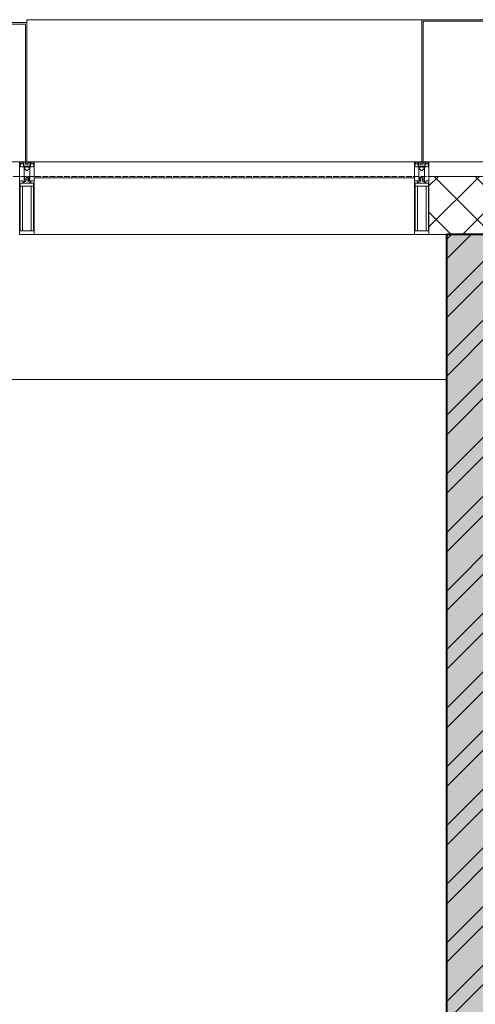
# Model space of a CAD drawing. Header units: millimetres. Extents: x 5617 to 143375, y 7718 to 186221.
# Tile 61 of 106: x 53434 to 55006, y 30247 to 33640. Entities that reach past the tile are written whole.
import ezdxf

# ---------------------------------------------------------------- set-up
doc = ezdxf.new("R2010")
doc.units = ezdxf.units.MM
doc.linetypes.add('ADSK_Линия сетки', pattern=[25, 20, -2.5, 0, -2.5])
for name, color, linetype, lineweight in [('Импосты витража', 7, 'Continuous', 18), ('Колонны', 7, 'Continuous', 18), ('Оси', 7, 'Continuous', 9), ('Панели витража', 7, 'Continuous', 18), ('Перекрытия', 7, 'Continuous', 18), ('Стены разрез', 7, 'Continuous', 40), ('Элементы узлов', 7, 'Continuous', 18)]:
    doc.layers.add(name, color=color, linetype=linetype, lineweight=lineweight)

# ---------------------------------------------------------------- blocks, each defined once
blk = doc.blocks.new('135_SLK_K4_AR_rvt-1-МКСС_К4_L08_28_500_')
at = {"layer": 'Стены разрез', "lineweight": 9, "true_color": 0xaaaaaa}
h = blk.add_hatch(dxfattribs=at)
h.set_pattern_fill('FP_1', color=253, style=0, pattern_type=2)
h.set_pattern_definition([(50, (0, 0), (218.62117, -19.1268), [22.86, -251.46]), (355, (0, 0), (-42.29187, 229.2684), [18.288, -201.168]), (100.451, (18.22, -1.6), (176.33107, 210.13963), [19.428, -213.708]), (46.184, (0, 60.96), (325.29495, -50.45164), [34.29, -377.19]), (96.636, (27.1, 56.76), (284.883, 296.91266), [29.142, -320.562]), (351.184, (0, 60.96), (284.8858, 296.9107), [27.432, -301.752]), (21, (30.48, 45.72), (181.93753, -122.71832), [22.86, -251.46]), (326, (30.48, 45.72), (74.16223, 221.0262), [18.288, -201.168]), (71.451, (45.64, 35.5), (256.10035, 98.30526), [19.428, -213.708]), (37.5, (0, 0), (3.70639, 101.465895), [3.353, -195.377, 3.353, -200.863, -201.93]), (37.5, (0, 0), (3.70639, 101.465895), [-402.946, 3.353, -198.577]), (7.5, (0, 0), (80.18358, 120.21653), [3.353, -113.081, 3.353, -190.805, -76.962]), (7.5, (0, 0), (80.18358, 120.21653), [-310.591, 3.353, -73.609]), (327.5, (-67.97, 0), (162.708646, -6.87497), [3.353, -72.847, 3.353, -234.391, -315.468]), (327.5, (-67.97, 0), (162.708646, -6.87497), [-313.944, 3.353, -312.115]), (317.5, (-98.45, 0), (177.75468, 30.51183), [3.353, -95.707, 3.353, -154.534, -224.028]), (317.5, (-98.45, 0), (177.75468, 30.51183), [-256.946, 3.353, -220.675])])
h.paths.add_polyline_path([(113450, 25850), (113449.8, 32900), (113250, 32900), (113250, 25850), (113449.8, 25850)])
h = blk.add_hatch(dxfattribs=at)
h.set_pattern_fill('FP_2', color=253, style=0, pattern_type=2)
h.set_pattern_definition([(45, (0, 0), (-101.02788, 101.02788), []), (45, (67.35, 0), (-101.02788, 101.02788), [])])
h.paths.add_polyline_path([(113450, 25850), (113449.8, 32900), (113250, 32900), (113250, 25850), (113449.8, 25850)])
at = {"layer": 'Перекрытия', "color": 253, "true_color": 0xaaaaaa}
blk.add_line((113250, 32400), (111200, 32400), dxfattribs=at)
at = {"layer": 'Стены разрез', "color": 253, "true_color": 0xaaaaaa}
for p, q in [((113250, 32900), (113250, 26370)), ((113450, 32900), (113250, 32900))]:
    blk.add_line(p, q, dxfattribs=at)
blk = doc.blocks.new('System Panel - A_PAN_Glass-7513417-МКСС_К4_L08_28_500_')
at = {"layer": 'Панели витража', "color": 253, "lineweight": 5, "true_color": 0xaaaaaa}
for p, q in [((656.25, 0), (-656.25, 0)), ((-656.25, 0), (-656.25, -55)), ((656.25, -55), (656.25, 0)), ((-656.25, -55), (656.25, -55))]:
    blk.add_line(p, q, dxfattribs=at)
blk = doc.blocks.new('Rectangular Mullion - R_StandardFrame_50Wx250H-V80-МКСС_К4_L08_28_500_')
at = {"layer": 'Импосты витража', "color": 253, "lineweight": 5, "true_color": 0xaaaaaa}
blk.add_line((132872.5, 32900), (131560, 32900), dxfattribs=at)
blk = doc.blocks.new('Rectangular Mullion - 50Wx250H-2623690-МКСС_К4_L08_28_500_')
at = {"layer": 'Элементы узлов', "color": 253, "lineweight": 5, "true_color": 0xaaaaaa}
for p, q in [((-25, 65.2), (-25, 250)), ((-25, 250), (0, 250)), ((25, 250), (0, 250)), ((25, 65.2), (25, 250)), ((-23, 237.3), (0, 237.3)), ((-23, 237.3), (-23, 73.6)), ((-14.9, 84), (-14.9, 237.3)), ((23, 237.3), (0, 237.3)), ((14.9, 84), (14.9, 237.3)), ((23, 237.3), (23, 73.6)), ((0, 84), (-23, 84)), ((-0.5, 73.6), (-23, 73.6)), ((-14, 71.3), (-14, 65.2)), ((-10, 71.3), (-14, 71.3)), ((-10, 53), (-10, 71.3)), ((0, 84), (23, 84)), ((0.5, 73.6), (23, 73.6)), ((10, 71.3), (14, 71.3)), ((10, 53), (10, 71.3)), ((14, 71.3), (14, 65.2)), ((-14, 65.2), (-25, 65.2)), ((-8.7, 53), (-10, 53)), ((-10, 53), (-10, 17)), ((-8.7, 53), (-7, 54.7)), ((-7, 65.2), (-5.9, 67.3)), ((-7, 65.2), (-7, 54.7)), ((-4.1, 67.3), (-5.9, 67.3)), ((-4.1, 67.3), (-2.9, 65.1)), ((-2.9, 65.1), (-2.9, 54.6)), ((-1.3, 53), (-2.9, 54.6)), ((0, 53), (-1.3, 53)), ((0, 53), (1.3, 53)), ((1.3, 53), (2.9, 54.6)), ((4.1, 67.3), (2.9, 65.1)), ((2.9, 65.1), (2.9, 54.6)), ((4.1, 67.3), (5.9, 67.3)), ((7, 65.2), (5.9, 67.3)), ((7, 65.2), (7, 54.7)), ((8.7, 53), (7, 54.7)), ((8.7, 53), (10, 53)), ((10, 53), (10, 17)), ((14, 65.2), (25, 65.2)), ((-23.8, 14.6), (-25, 14.2)), ((-25, 0), (-25, 14.2)), ((-22.3, 17), (-23.8, 17)), ((-23.8, 17), (-23.8, 14.6)), ((-22.5, 10.6), (-23.8, 14.6)), ((-22.5, 10.6), (-23.7, 9.9)), ((-23.7, 1.3), (-23.7, 9.9)), ((-23.7, 1.3), (-11.8, 1.3)), ((-23.2, 10.2), (-22.5, 8)), ((-22.5, 8), (-22.5, 4.5)), ((-21.3, 4.5), (-22.5, 4.5)), ((-22.3, 17), (-22.3, 16)), ((-22.3, 16), (-21.3, 16)), ((-19, 17.6), (-21.3, 16)), ((-21.3, 4.5), (-21.3, 6.5)), ((-21.3, 6.5), (-14.2, 6.5)), ((-18.4, 16.6), (-19, 17.6)), ((-7.4, 16.6), (-18.4, 16.6)), ((-14.2, 6.5), (-14.2, 4.5)), ((-13.2, 4.5), (-14.2, 4.5)), ((-13.2, 4.5), (-12.2, 7.2)), ((-12.7, 7.6), (-11.3, 11.4)), ((-12.7, 7.6), (-11.8, 6.9)), ((-12.2, 9), (-12.2, 14.8)), ((-12.2, 14.8), (0, 14.8)), ((-11.8, 1.3), (-11.8, 6.9)), ((-10.5, 11.2), (-11.3, 11.4)), ((-10.5, 1.5), (-10.5, 11.2)), ((-4.8, 1.5), (-10.5, 1.5)), ((-10, 17), (-7.5, 17)), ((-8.5, 23), (-1.5, 30)), ((-8.5, 18.5), (-8.5, 23)), ((-7.5, 18.5), (-8.5, 18.5)), ((-7.5, 17), (-7.5, 18.5)), ((-7.4, 18), (-7.4, 16.6)), ((-2.6, 18), (-7.4, 18)), ((0, 8), (-4.8, 8)), ((-4.8, 1.5), (-4.8, 8)), ((-2.6, 18), (-2.6, 16.8)), ((-2.6, 16.8), (0, 16.8)), ((-1.5, 30), (0, 30)), ((1.5, 30), (0, 30)), ((2.6, 16.8), (0, 16.8)), ((0, 14.8), (0, 16.8)), ((0, 14.8), (0, 16.8)), ((12.2, 14.8), (0, 14.8)), ((0, 0), (0, 8)), ((0, 8), (4.8, 8)), ((0, 0), (0, 8)), ((8.5, 23), (1.5, 30)), ((2.6, 18), (2.6, 16.8)), ((2.6, 18), (7.4, 18)), ((4.8, 1.5), (4.8, 8)), ((4.8, 1.5), (10.5, 1.5)), ((7.4, 18), (7.4, 16.6)), ((7.4, 16.6), (18.4, 16.6)), ((7.5, 18.5), (8.5, 18.5)), ((7.5, 17), (7.5, 18.5)), ((10, 17), (7.5, 17)), ((8.5, 18.5), (8.5, 23)), ((10.5, 11.2), (11.3, 11.4)), ((10.5, 1.5), (10.5, 11.2)), ((12.7, 7.6), (11.3, 11.4)), ((12.7, 7.6), (11.8, 6.9)), ((11.8, 1.3), (11.8, 6.9)), ((23.7, 1.3), (11.8, 1.3)), ((12.2, 9), (12.2, 14.8)), ((13.2, 4.5), (12.2, 7.2)), ((13.2, 4.5), (14.2, 4.5)), ((21.3, 6.5), (14.2, 6.5)), ((14.2, 6.5), (14.2, 4.5)), ((18.4, 16.6), (19, 17.6)), ((19, 17.6), (21.3, 16)), ((22.3, 16), (21.3, 16)), ((21.3, 4.5), (21.3, 6.5)), ((21.3, 4.5), (22.5, 4.5)), ((22.3, 17), (22.3, 16)), ((22.3, 17), (23.8, 17)), ((22.5, 10.6), (23.8, 14.6)), ((22.5, 10.6), (23.7, 9.9)), ((23.2, 10.2), (22.5, 8)), ((22.5, 8), (22.5, 4.5)), ((23.7, 1.3), (23.7, 9.9)), ((23.8, 17), (23.8, 14.6)), ((23.8, 14.6), (25, 14.2)), ((25, 0), (25, 14.2)), ((-25, 0), (0, 0)), ((25, 0), (0, 0))]:
    blk.add_line(p, q, dxfattribs=at)
for centre, start, end in [((-0.5, 73.1), 360, 90), ((0.5, 73.1), 90, 180)]:
    blk.add_arc(centre, 0.5, start, end, dxfattribs=at)
blk = doc.blocks.new('Rectangular Mullion - R_StandardFrame_50Wx250H-7511672-МКСС_К4_L08_28_500_')
at = {"layer": 'Импосты витража', "color": 253, "lineweight": 5, "true_color": 0xaaaaaa}
for p, q in [((-25, 0), (-25, 250)), ((-25, 250), (25, 250)), ((25, 250), (25, 0)), ((-5, 0), (-25, 0)), ((25, 0), (0, 0))]:
    blk.add_line(p, q, dxfattribs=at)
blk = doc.blocks.new('Rectangular Mullion - R_StandardFrame_50Wx250H-V79-МКСС_К4_L08_28_500_')
at = {"layer": 'Импосты витража', "color": 253, "lineweight": 5, "true_color": 0xaaaaaa}
for p, q in [((-25, 0), (-25, 250)), ((-25, 250), (25, 250)), ((25, 250), (25, 0)), ((0, 0), (-25, 0)), ((25, 0), (5, 0))]:
    blk.add_line(p, q, dxfattribs=at)
blk = doc.blocks.new('A_SLK_PAN_Type1 - Прямой тип панели-6538088-МКСС_К4_L08_28_500_')
at = {"layer": 'Колонны', "lineweight": 5}
for p, q in [((-247.5, 0), (-252.5, 0)), ((-252.5, 0), (-252.5, -480)), ((-247.5, -475), (-247.5, 0)), ((227.5, 0), (-227.5, 0)), ((247.5, 0), (247.5, -475)), ((252.5, 0), (247.5, 0)), ((252.5, -480), (252.5, 0)), ((247.5, -475), (-247.5, -475)), ((-252.5, -480), (252.5, -480))]:
    blk.add_line(p, q, dxfattribs=at)
blk = doc.blocks.new('A_SLK_PAN_Type1 - Прямой тип панели-6538091-МКСС_К4_L08_28_500_')
at = {"layer": 'Колонны', "lineweight": 5}
for p, q in [((-180, 0), (-185, 0)), ((-185, 0), (-185, -490)), ((-180, -485), (-180, 0)), ((160, 0), (-160, 0)), ((180, 0), (180, -485)), ((185, 0), (180, 0)), ((185, -490), (185, 0)), ((-185, -490), (185, -490)), ((180, -485), (-180, -485))]:
    blk.add_line(p, q, dxfattribs=at)
blk = doc.blocks.new('A_OGR_PAN_Отлив - A_OGR_PAN_Отлив-V90-МКСС_К4_L08_28_500_')
at = {"layer": 'Колонны', "color": 253, "lineweight": 5, "true_color": 0xaaaaaa}
for p in [(681.25, 490), (-681.25, 480)]:
    blk.add_line(p, (-681.25, 490), dxfattribs=at)
blk = doc.blocks.new('135_SLK_K4_AR_FCD_rvt-1-МКСС_К4_L08_28_500_')
at = {"layer": 'Стены разрез', "lineweight": 5, "true_color": 0xaaaaaa}
h = blk.add_hatch(dxfattribs=at)
h.set_pattern_fill('FP_4', color=253, style=0, pattern_type=2)
h.set_pattern_definition([(45, (0, 0), (-70.71068, 70.71068), []), (135, (0, 0), (-70.71068, -70.71068), [])])
h.paths.add_polyline_path([(113510, 32900), (113510, 33100), (113190, 33100), (113190, 32900), (113449.8, 32900)])
at = {"layer": 'Стены разрез', "color": 253, "lineweight": 9, "true_color": 0xaaaaaa}
for p, q in [((113510, 33100), (113190, 33100)), ((113190, 33100), (113190, 32900)), ((113190, 32900), (113510, 32900))]:
    blk.add_line(p, q, dxfattribs=at)
at = {"layer": 'Импосты витража', "color": 253, "lineweight": 5, "true_color": 0xaaaaaa, "extrusion": (0, 0, -1), "rotation": 180}
for name, p in [('Rectangular Mullion - 50Wx250H-2623690-МКСС_К4_L08_28_500_', (-111802.5, 33150)), ('Rectangular Mullion - R_StandardFrame_50Wx250H-7511672-МКСС_К4_L08_28_500_', (-111802.5, 33150)), ('Rectangular Mullion - 50Wx250H-2623690-МКСС_К4_L08_28_500_', (-113165, 33150)), ('Rectangular Mullion - R_StandardFrame_50Wx250H-V79-МКСС_К4_L08_28_500_', (-113165, 33150))]:
    blk.add_blockref(name, p, dxfattribs=at)
at = {"layer": 'Импосты витража', "color": 253, "lineweight": 5, "true_color": 0xaaaaaa}
blk.add_blockref('Rectangular Mullion - R_StandardFrame_50Wx250H-V80-МКСС_К4_L08_28_500_', (-19732.5, 0), dxfattribs=at)
at = {"layer": 'Колонны', "color": 253, "lineweight": 5, "true_color": 0xaaaaaa, "rotation": 180}
for name, p in [('A_SLK_PAN_Type1 - Прямой тип панели-6538088-МКСС_К4_L08_28_500_', (111550, 33150)), ('A_SLK_PAN_Type1 - Прямой тип панели-6538091-МКСС_К4_L08_28_500_', (113350, 33150))]:
    blk.add_blockref(name, p, dxfattribs=at)
at = {"layer": 'Колонны', "color": 253, "lineweight": 5, "true_color": 0xaaaaaa}
blk.add_blockref('A_OGR_PAN_Отлив - A_OGR_PAN_Отлив-V90-МКСС_К4_L08_28_500_', (112483.8, 33150), dxfattribs=at)
at = {"layer": 'Панели витража', "color": 253, "lineweight": 5, "true_color": 0xaaaaaa}
blk.add_blockref('System Panel - A_PAN_Glass-7513417-МКСС_К4_L08_28_500_', (112483.8, 33150), dxfattribs=at)

msp = doc.modelspace()

# ---------------------------------------------------------------- linework, layer by layer
at = {"layer": 'Оси', "linetype": 'ADSK_Линия сетки'}
msp.add_line((78406.2, 33100), (26144.7, 33100), dxfattribs=at)

# ---------------------------------------------------------------- block references
at = {"lineweight": 5}
for name in ['135_SLK_K4_AR_FCD_rvt-1-МКСС_К4_L08_28_500_', '135_SLK_K4_AR_rvt-1-МКСС_К4_L08_28_500_']:
    msp.add_blockref(name, (-58343.8, 0), dxfattribs=at)

doc.saveas('drawing.dxf')
